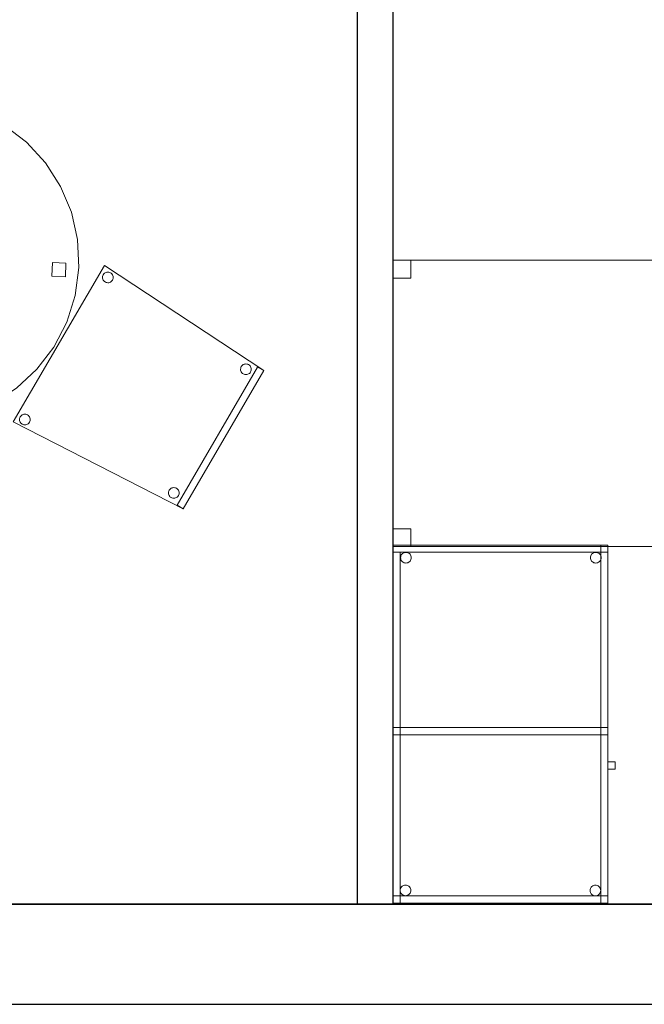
# Model space of a CAD drawing. Header units: metres. Extents: x 397.7 to 427.5, y 12.7 to 28.4.
# Tile 53 of 139: x 407.5 to 409.3, y 12.8 to 15.6. Entities that reach past the tile are written whole.
import ezdxf

# ---------------------------------------------------------------- set-up
doc = ezdxf.new("R2010")
doc.units = ezdxf.units.M
doc.layers.add('01_SUELOS', color=7, linetype='Continuous', lineweight=25, true_color=0x007f00)
for name, color, linetype, lineweight in [('02_MOBILIARIO', 7, 'Continuous', 18), ('A-DETL-____-MBND', 7, 'Continuous', 18), ('A-WALL-____-MCUT', 7, 'Continuous', 25), ('A-WALL-____-OTLN', 7, 'Continuous', 25)]:
    doc.layers.add(name, color=color, linetype=linetype, lineweight=lineweight)

# ---------------------------------------------------------------- blocks, each defined once
blk = doc.blocks.new('Family - Taula 100X60_P2-152700-05_CLI_AIGUA_P2')
at = {"layer": 'A-DETL-____-MBND', "color": 253, "true_color": 0xaaaaaa}
for p, q in [((0, 1), (0.58, 1)), ((0, 0), (0, 1)), ((0.58, 1), (0, 1)), ((0, 1), (0, 0)), ((0.6, 1), (0, 1)), ((0, 1), (0.6, 1)), ((0, 1), (0, 0)), ((0, 0), (0, 1)), ((0, 0.98), (0, 1)), ((0, 1), (0, 0.98)), ((0, 1), (0.6, 1)), ((0.6, 1), (0, 1)), ((0.6, 1), (0, 1)), ((0, 1), (0.6, 1)), ((0, 1), (0, 0)), ((0, 0), (0, 1)), ((0.58, 1), (0.58, 0)), ((0.58, 0), (0.58, 1)), ((0.6, 0), (0.6, 1)), ((0.6, 1), (0.6, 0)), ((0.6, 1), (0.6, 0.98)), ((0.6, 1), (0.6, 0.98)), ((0.6, 0), (0.6, 1)), ((0.6, 1), (0.6, 0)), ((0, 0.98), (0.02, 0.98)), ((0.02, 0.98), (0, 0.98)), ((0, 0), (0, 0.98)), ((0, 0.98), (0, 0)), ((0.6, 0.98), (0, 0.98)), ((0, 0.98), (0.6, 0.98)), ((0.02, 0.98), (0.02, 0)), ((0.02, 0), (0.02, 0.98)), ((0.0212, 0.965), (0.0215, 0.9676)), ((0.0215, 0.9676), (0.0212, 0.965)), ((0.0215, 0.9624), (0.0212, 0.965)), ((0.0212, 0.965), (0.0215, 0.9624)), ((0.0215, 0.9676), (0.0221, 0.9701)), ((0.0221, 0.9701), (0.0215, 0.9676)), ((0.0221, 0.9701), (0.0232, 0.9725)), ((0.0232, 0.9725), (0.0221, 0.9701)), ((0.0232, 0.9725), (0.0247, 0.9746)), ((0.0247, 0.9746), (0.0232, 0.9725)), ((0.0247, 0.9746), (0.0266, 0.9764)), ((0.0266, 0.9764), (0.0247, 0.9746)), ((0.0266, 0.9764), (0.0287, 0.9779)), ((0.0287, 0.9779), (0.0266, 0.9764)), ((0.0287, 0.9779), (0.0311, 0.979)), ((0.0311, 0.979), (0.0287, 0.9779)), ((0.0311, 0.979), (0.0336, 0.9797)), ((0.0336, 0.9797), (0.0311, 0.979)), ((0.0336, 0.9797), (0.0362, 0.9799)), ((0.0362, 0.9799), (0.0336, 0.9797)), ((0.0362, 0.9799), (0.0388, 0.9797)), ((0.0388, 0.9797), (0.0362, 0.9799)), ((0.0388, 0.9797), (0.0413, 0.979)), ((0.0413, 0.979), (0.0388, 0.9797)), ((0.0413, 0.979), (0.0436, 0.9779)), ((0.0436, 0.9779), (0.0413, 0.979)), ((0.0436, 0.9779), (0.0458, 0.9764)), ((0.0458, 0.9764), (0.0436, 0.9779)), ((0.0458, 0.9764), (0.0476, 0.9746)), ((0.0476, 0.9746), (0.0458, 0.9764)), ((0.0476, 0.9746), (0.0491, 0.9725)), ((0.0491, 0.9725), (0.0476, 0.9746)), ((0.0491, 0.9725), (0.0502, 0.9701)), ((0.0502, 0.9701), (0.0491, 0.9725)), ((0.0502, 0.9701), (0.0509, 0.9676)), ((0.0509, 0.9676), (0.0502, 0.9701)), ((0.0509, 0.9676), (0.0511, 0.965)), ((0.0511, 0.965), (0.0509, 0.9676)), ((0.0511, 0.965), (0.0509, 0.9624)), ((0.0509, 0.9624), (0.0511, 0.965)), ((0.5512, 0.965), (0.5515, 0.9676)), ((0.5515, 0.9676), (0.5512, 0.965)), ((0.5515, 0.9624), (0.5512, 0.965)), ((0.5512, 0.965), (0.5515, 0.9624)), ((0.5515, 0.9676), (0.5521, 0.9701)), ((0.5521, 0.9701), (0.5515, 0.9676)), ((0.5521, 0.9701), (0.5532, 0.9725)), ((0.5532, 0.9725), (0.5521, 0.9701)), ((0.5532, 0.9725), (0.5547, 0.9746)), ((0.5547, 0.9746), (0.5532, 0.9725)), ((0.5547, 0.9746), (0.5566, 0.9764)), ((0.5566, 0.9764), (0.5547, 0.9746)), ((0.5566, 0.9764), (0.5587, 0.9779)), ((0.5587, 0.9779), (0.5566, 0.9764)), ((0.5587, 0.9779), (0.5611, 0.979)), ((0.5611, 0.979), (0.5587, 0.9779)), ((0.5611, 0.979), (0.5636, 0.9797)), ((0.5636, 0.9797), (0.5611, 0.979)), ((0.5636, 0.9797), (0.5662, 0.9799)), ((0.5662, 0.9799), (0.5636, 0.9797)), ((0.5662, 0.9799), (0.5688, 0.9797)), ((0.5688, 0.9797), (0.5662, 0.9799)), ((0.5688, 0.9797), (0.5713, 0.979)), ((0.5713, 0.979), (0.5688, 0.9797)), ((0.5713, 0.979), (0.5736, 0.9779)), ((0.5736, 0.9779), (0.5713, 0.979)), ((0.5736, 0.9779), (0.5758, 0.9764)), ((0.5758, 0.9764), (0.5736, 0.9779)), ((0.5758, 0.9764), (0.5776, 0.9746)), ((0.5776, 0.9746), (0.5758, 0.9764)), ((0.5776, 0.9746), (0.5791, 0.9725)), ((0.5791, 0.9725), (0.5776, 0.9746)), ((0.5791, 0.9725), (0.5802, 0.9701)), ((0.5802, 0.9701), (0.5791, 0.9725)), ((0.5802, 0.9701), (0.5809, 0.9676)), ((0.5809, 0.9676), (0.5802, 0.9701)), ((0.5809, 0.9676), (0.5811, 0.965)), ((0.5811, 0.965), (0.5809, 0.9676)), ((0.5811, 0.965), (0.5809, 0.9624)), ((0.5809, 0.9624), (0.5811, 0.965)), ((0.0221, 0.9599), (0.0215, 0.9624)), ((0.0215, 0.9624), (0.0221, 0.9599)), ((0.0232, 0.9575), (0.0221, 0.9599)), ((0.0221, 0.9599), (0.0232, 0.9575)), ((0.0247, 0.9554), (0.0232, 0.9575)), ((0.0232, 0.9575), (0.0247, 0.9554)), ((0.0266, 0.9536), (0.0247, 0.9554)), ((0.0247, 0.9554), (0.0266, 0.9536)), ((0.0287, 0.9521), (0.0266, 0.9536)), ((0.0266, 0.9536), (0.0287, 0.9521)), ((0.0311, 0.951), (0.0287, 0.9521)), ((0.0287, 0.9521), (0.0311, 0.951)), ((0.0336, 0.9503), (0.0311, 0.951)), ((0.0311, 0.951), (0.0336, 0.9503)), ((0.0362, 0.9501), (0.0336, 0.9503)), ((0.0336, 0.9503), (0.0362, 0.9501)), ((0.0388, 0.9503), (0.0362, 0.9501)), ((0.0362, 0.9501), (0.0388, 0.9503)), ((0.0413, 0.951), (0.0388, 0.9503)), ((0.0388, 0.9503), (0.0413, 0.951)), ((0.0436, 0.9521), (0.0413, 0.951)), ((0.0413, 0.951), (0.0436, 0.9521)), ((0.0458, 0.9536), (0.0436, 0.9521)), ((0.0436, 0.9521), (0.0458, 0.9536)), ((0.0476, 0.9554), (0.0458, 0.9536)), ((0.0458, 0.9536), (0.0476, 0.9554)), ((0.0491, 0.9575), (0.0476, 0.9554)), ((0.0476, 0.9554), (0.0491, 0.9575)), ((0.0502, 0.9599), (0.0491, 0.9575)), ((0.0491, 0.9575), (0.0502, 0.9599)), ((0.0509, 0.9624), (0.0502, 0.9599)), ((0.0502, 0.9599), (0.0509, 0.9624)), ((0.5521, 0.9599), (0.5515, 0.9624)), ((0.5515, 0.9624), (0.5521, 0.9599)), ((0.5532, 0.9575), (0.5521, 0.9599)), ((0.5521, 0.9599), (0.5532, 0.9575)), ((0.5547, 0.9554), (0.5532, 0.9575)), ((0.5532, 0.9575), (0.5547, 0.9554)), ((0.5566, 0.9536), (0.5547, 0.9554)), ((0.5547, 0.9554), (0.5566, 0.9536)), ((0.5587, 0.9521), (0.5566, 0.9536)), ((0.5566, 0.9536), (0.5587, 0.9521)), ((0.5611, 0.951), (0.5587, 0.9521)), ((0.5587, 0.9521), (0.5611, 0.951)), ((0.5636, 0.9503), (0.5611, 0.951)), ((0.5611, 0.951), (0.5636, 0.9503)), ((0.5662, 0.9501), (0.5636, 0.9503)), ((0.5636, 0.9503), (0.5662, 0.9501)), ((0.5688, 0.9503), (0.5662, 0.9501)), ((0.5662, 0.9501), (0.5688, 0.9503)), ((0.5713, 0.951), (0.5688, 0.9503)), ((0.5688, 0.9503), (0.5713, 0.951)), ((0.5736, 0.9521), (0.5713, 0.951)), ((0.5713, 0.951), (0.5736, 0.9521)), ((0.5758, 0.9536), (0.5736, 0.9521)), ((0.5736, 0.9521), (0.5758, 0.9536)), ((0.5776, 0.9554), (0.5758, 0.9536)), ((0.5758, 0.9536), (0.5776, 0.9554)), ((0.5791, 0.9575), (0.5776, 0.9554)), ((0.5776, 0.9554), (0.5791, 0.9575)), ((0.5802, 0.9599), (0.5791, 0.9575)), ((0.5791, 0.9575), (0.5802, 0.9599)), ((0.5809, 0.9624), (0.5802, 0.9599)), ((0.5802, 0.9599), (0.5809, 0.9624)), ((0, 0.47), (0, 0.49)), ((0, 0.49), (0, 0.47)), ((0, 0.49), (0.6, 0.49)), ((0.6, 0.49), (0, 0.49)), ((0, 0.47), (0, 0.49)), ((0, 0.49), (0, 0.47)), ((0, 0.49), (0.58, 0.49)), ((0.58, 0.49), (0, 0.49)), ((0.6, 0.47), (0, 0.47)), ((0, 0.47), (0.6, 0.47)), ((0.58, 0.47), (0, 0.47)), ((0, 0.47), (0.58, 0.47)), ((0.58, 0.49), (0.58, 0.47)), ((0.58, 0.49), (0.58, 0.47)), ((0.58, 0.49), (0.6, 0.49)), ((0.6, 0.49), (0.58, 0.49)), ((0.58, 0), (0.58, 0.49)), ((0.58, 0.49), (0.58, 0)), ((0.6, 0.49), (0.6, 0.47)), ((0.6, 0.49), (0.6, 0.47)), ((0.6, 0.49), (0.6, 0)), ((0.6, 0), (0.6, 0.49)), ((0.6, 0.3744), (0.6, 0.3944)), ((0.6, 0.3944), (0.62, 0.3944)), ((0.62, 0.3944), (0.6, 0.3944)), ((0.6, 0.3944), (0.6, 0.3744)), ((0.62, 0.3944), (0.62, 0.3744)), ((0.62, 0.3744), (0.62, 0.3944)), ((0.62, 0.3744), (0.6, 0.3744)), ((0.6, 0.3744), (0.62, 0.3744)), ((0.02, 0.0353), (0.0203, 0.0379)), ((0.0203, 0.0379), (0.02, 0.0353)), ((0.0203, 0.0327), (0.02, 0.0353)), ((0.02, 0.0353), (0.0203, 0.0327)), ((0.0203, 0.0379), (0.0209, 0.0404)), ((0.0209, 0.0404), (0.0203, 0.0379)), ((0.0209, 0.0302), (0.0203, 0.0327)), ((0.0203, 0.0327), (0.0209, 0.0302)), ((0.0209, 0.0404), (0.022, 0.0428)), ((0.022, 0.0428), (0.0209, 0.0404)), ((0.022, 0.0278), (0.0209, 0.0302)), ((0.0209, 0.0302), (0.022, 0.0278)), ((0.022, 0.0428), (0.0235, 0.0449)), ((0.0235, 0.0449), (0.022, 0.0428)), ((0.0235, 0.0257), (0.022, 0.0278)), ((0.022, 0.0278), (0.0235, 0.0257)), ((0.0235, 0.0449), (0.0254, 0.0467)), ((0.0254, 0.0467), (0.0235, 0.0449)), ((0.0254, 0.0467), (0.0275, 0.0482)), ((0.0275, 0.0482), (0.0254, 0.0467)), ((0.0275, 0.0482), (0.0299, 0.0493)), ((0.0299, 0.0493), (0.0275, 0.0482)), ((0.0299, 0.0493), (0.0324, 0.05)), ((0.0324, 0.05), (0.0299, 0.0493)), ((0.0324, 0.05), (0.035, 0.0502)), ((0.035, 0.0502), (0.0324, 0.05)), ((0.035, 0.0502), (0.0376, 0.05)), ((0.0376, 0.05), (0.035, 0.0502)), ((0.0376, 0.05), (0.0401, 0.0493)), ((0.0401, 0.0493), (0.0376, 0.05)), ((0.0401, 0.0493), (0.0424, 0.0482)), ((0.0424, 0.0482), (0.0401, 0.0493)), ((0.0424, 0.0482), (0.0446, 0.0467)), ((0.0446, 0.0467), (0.0424, 0.0482)), ((0.0446, 0.0467), (0.0464, 0.0449)), ((0.0464, 0.0449), (0.0446, 0.0467)), ((0.0464, 0.0449), (0.0479, 0.0428)), ((0.0479, 0.0428), (0.0464, 0.0449)), ((0.0479, 0.0278), (0.0464, 0.0257)), ((0.0464, 0.0257), (0.0479, 0.0278)), ((0.0479, 0.0428), (0.049, 0.0404)), ((0.049, 0.0404), (0.0479, 0.0428)), ((0.049, 0.0302), (0.0479, 0.0278)), ((0.0479, 0.0278), (0.049, 0.0302)), ((0.049, 0.0404), (0.0497, 0.0379)), ((0.0497, 0.0379), (0.049, 0.0404)), ((0.0497, 0.0327), (0.049, 0.0302)), ((0.049, 0.0302), (0.0497, 0.0327)), ((0.0497, 0.0379), (0.0499, 0.0353)), ((0.0499, 0.0353), (0.0497, 0.0379)), ((0.0499, 0.0353), (0.0497, 0.0327)), ((0.0497, 0.0327), (0.0499, 0.0353)), ((0.5501, 0.035), (0.5503, 0.0375)), ((0.5503, 0.0375), (0.5501, 0.035)), ((0.5503, 0.0324), (0.5501, 0.035)), ((0.5501, 0.035), (0.5503, 0.0324)), ((0.5503, 0.0375), (0.551, 0.0401)), ((0.551, 0.0401), (0.5503, 0.0375)), ((0.551, 0.0298), (0.5503, 0.0324)), ((0.5503, 0.0324), (0.551, 0.0298)), ((0.551, 0.0401), (0.5521, 0.0424)), ((0.5521, 0.0424), (0.551, 0.0401)), ((0.5521, 0.0275), (0.551, 0.0298)), ((0.551, 0.0298), (0.5521, 0.0275)), ((0.5521, 0.0424), (0.5536, 0.0446)), ((0.5536, 0.0446), (0.5521, 0.0424)), ((0.5536, 0.0446), (0.5554, 0.0464)), ((0.5554, 0.0464), (0.5536, 0.0446)), ((0.5554, 0.0464), (0.5575, 0.0479)), ((0.5575, 0.0479), (0.5554, 0.0464)), ((0.5575, 0.0479), (0.5599, 0.049)), ((0.5599, 0.049), (0.5575, 0.0479)), ((0.5599, 0.049), (0.5624, 0.0497)), ((0.5624, 0.0497), (0.5599, 0.049)), ((0.5624, 0.0497), (0.565, 0.0499)), ((0.565, 0.0499), (0.5624, 0.0497)), ((0.565, 0.0499), (0.5676, 0.0497)), ((0.5676, 0.0497), (0.565, 0.0499)), ((0.5676, 0.0497), (0.5701, 0.049)), ((0.5701, 0.049), (0.5676, 0.0497)), ((0.5701, 0.049), (0.5725, 0.0479)), ((0.5725, 0.0479), (0.5701, 0.049)), ((0.5725, 0.0479), (0.5746, 0.0464)), ((0.5746, 0.0464), (0.5725, 0.0479)), ((0.5746, 0.0464), (0.5764, 0.0446)), ((0.5764, 0.0446), (0.5746, 0.0464)), ((0.5764, 0.0446), (0.5779, 0.0424)), ((0.5779, 0.0424), (0.5764, 0.0446)), ((0.5779, 0.0424), (0.579, 0.0401)), ((0.579, 0.0401), (0.5779, 0.0424)), ((0.579, 0.0298), (0.5779, 0.0275)), ((0.5779, 0.0275), (0.579, 0.0298)), ((0.579, 0.0401), (0.5797, 0.0375)), ((0.5797, 0.0375), (0.579, 0.0401)), ((0.5797, 0.0324), (0.579, 0.0298)), ((0.579, 0.0298), (0.5797, 0.0324)), ((0.5797, 0.0375), (0.5799, 0.035)), ((0.5799, 0.035), (0.5797, 0.0375)), ((0.5799, 0.035), (0.5797, 0.0324)), ((0.5797, 0.0324), (0.5799, 0.035)), ((0, 0), (0, 0.02)), ((0, 0.02), (0, 0)), ((0, 0.02), (0.6, 0.02)), ((0.6, 0.02), (0, 0.02)), ((0, 0), (0.6, 0)), ((0.6, 0), (0, 0)), ((0.6, 0), (0, 0)), ((0, 0), (0.6, 0)), ((0.02, 0), (0, 0)), ((0, 0), (0.6, 0)), ((0.6, 0), (0, 0)), ((0.0254, 0.0238), (0.0235, 0.0257)), ((0.0235, 0.0257), (0.0254, 0.0238)), ((0.0275, 0.0224), (0.0254, 0.0238)), ((0.0254, 0.0238), (0.0275, 0.0224)), ((0.0299, 0.0213), (0.0275, 0.0224)), ((0.0275, 0.0224), (0.0299, 0.0213)), ((0.0324, 0.0206), (0.0299, 0.0213)), ((0.0299, 0.0213), (0.0324, 0.0206)), ((0.035, 0.0204), (0.0324, 0.0206)), ((0.0324, 0.0206), (0.035, 0.0204)), ((0.0376, 0.0206), (0.035, 0.0204)), ((0.035, 0.0204), (0.0376, 0.0206)), ((0.0401, 0.0213), (0.0376, 0.0206)), ((0.0376, 0.0206), (0.0401, 0.0213)), ((0.0424, 0.0224), (0.0401, 0.0213)), ((0.0401, 0.0213), (0.0424, 0.0224)), ((0.0446, 0.0238), (0.0424, 0.0224)), ((0.0424, 0.0224), (0.0446, 0.0238)), ((0.0464, 0.0257), (0.0446, 0.0238)), ((0.0446, 0.0238), (0.0464, 0.0257)), ((0.5536, 0.0254), (0.5521, 0.0275)), ((0.5521, 0.0275), (0.5536, 0.0254)), ((0.5554, 0.0235), (0.5536, 0.0254)), ((0.5536, 0.0254), (0.5554, 0.0235)), ((0.5575, 0.022), (0.5554, 0.0235)), ((0.5554, 0.0235), (0.5575, 0.022)), ((0.5599, 0.0209), (0.5575, 0.022)), ((0.5575, 0.022), (0.5599, 0.0209)), ((0.5624, 0.0202), (0.5599, 0.0209)), ((0.5599, 0.0209), (0.5624, 0.0202)), ((0.565, 0.02), (0.5624, 0.0202)), ((0.5624, 0.0202), (0.565, 0.02)), ((0.5676, 0.0202), (0.565, 0.02)), ((0.565, 0.02), (0.5676, 0.0202)), ((0.5701, 0.0209), (0.5676, 0.0202)), ((0.5676, 0.0202), (0.5701, 0.0209)), ((0.5725, 0.022), (0.5701, 0.0209)), ((0.5701, 0.0209), (0.5725, 0.022)), ((0.5746, 0.0235), (0.5725, 0.022)), ((0.5725, 0.022), (0.5746, 0.0235)), ((0.5764, 0.0254), (0.5746, 0.0235)), ((0.5746, 0.0235), (0.5764, 0.0254)), ((0.5779, 0.0275), (0.5764, 0.0254)), ((0.5764, 0.0254), (0.5779, 0.0275)), ((0.6, 0), (0.58, 0)), ((0.6, 0), (0.58, 0)), ((0.6, 0.02), (0.6, 0)), ((0.6, 0.02), (0.6, 0)), ((0.58, 0), (0, 0)), ((0, 0), (0.58, 0)), ((0.02, 0), (0, 0))]:
    blk.add_line(p, q, dxfattribs=at)
blk = doc.blocks.new('Family - Mur P2-152758-05_CLI_AIGUA_P2')
at = {"layer": 'A-WALL-____-MCUT', "color": 253, "true_color": 0xaaaaaa}
for p, q in [((25.4738, 0.28), (0.0555, 0.28)), ((0, 0), (25.4158, 0))]:
    blk.add_line(p, q, dxfattribs=at)
at = {"layer": 'A-WALL-____-OTLN', "color": 253, "true_color": 0xaaaaaa}
for p, q in [((25.4738, 0.28), (0.0555, 0.28)), ((0, 0), (25.4158, 0))]:
    blk.add_line(p, q, dxfattribs=at)
at = {"layer": 'A-WALL-____-OTLN', "color": 253, "lineweight": 18, "true_color": 0xaaaaaa}
blk.add_line((0, 0), (25.4158, 0), dxfattribs=at)
blk = doc.blocks.new('Family - Evans P2-152760-05_CLI_AIGUA_P2')
at = {"layer": 'A-WALL-____-MCUT', "color": 253, "true_color": 0xaaaaaa}
for p, q in [((2.698, 0.1), (0, 0.1)), ((0, 0.1), (0, 0)), ((2.698, 0), (2.698, 0.1)), ((0, 0), (2.698, 0))]:
    blk.add_line(p, q, dxfattribs=at)
at = {"layer": 'A-WALL-____-OTLN', "color": 253, "true_color": 0xaaaaaa}
for p, q in [((2.698, 0.1), (0, 0.1)), ((0, 0.1), (0, 0)), ((2.698, 0), (2.698, 0.1)), ((0, 0), (2.698, 0))]:
    blk.add_line(p, q, dxfattribs=at)
at = {"layer": 'A-WALL-____-OTLN', "color": 253, "lineweight": 18, "true_color": 0xaaaaaa}
blk.add_line((0, 0), (2.698, 0), dxfattribs=at)
blk = doc.blocks.new('Family - LONDR55-XX_ZZ-ARQ-CAA-M3D-Londres55-152793-05_CLI_AIGUA_P2')
at = {"layer": '01_SUELOS', "color": 9, "true_color": 0xaad4aa}
for p, q in [((0, 0), (25.4191, 0)), ((25.4191, 0), (0, 0))]:
    blk.add_line(p, q, dxfattribs=at)
blk = doc.blocks.new('Family - Cadira confident_P2-152978-05_CLI_AIGUA_P2')
at = {"layer": 'A-DETL-____-MBND', "color": 253, "true_color": 0xaaaaaa}
for p, q in [((0, 0.2424), (0.2552, 0.6799)), ((0.2552, 0.6799), (0, 0.2424)), ((0.2552, 0.6799), (0.7001, 0.3857)), ((0.7001, 0.3857), (0.2552, 0.6799)), ((0.2572, 0.6593), (0.2596, 0.6604)), ((0.2596, 0.6604), (0.2572, 0.6593)), ((0.2596, 0.6604), (0.2621, 0.6611)), ((0.2621, 0.6611), (0.2596, 0.6604)), ((0.2621, 0.6611), (0.2647, 0.6613)), ((0.2647, 0.6613), (0.2621, 0.6611)), ((0.2647, 0.6613), (0.2673, 0.6611)), ((0.2673, 0.6611), (0.2647, 0.6613)), ((0.2673, 0.6611), (0.2698, 0.6604)), ((0.2698, 0.6604), (0.2673, 0.6611)), ((0.2698, 0.6604), (0.2722, 0.6593)), ((0.2722, 0.6593), (0.2698, 0.6604)), ((0.2497, 0.6464), (0.2499, 0.649)), ((0.2499, 0.649), (0.2497, 0.6464)), ((0.2499, 0.6438), (0.2497, 0.6464)), ((0.2497, 0.6464), (0.2499, 0.6438)), ((0.2499, 0.649), (0.2506, 0.6515)), ((0.2506, 0.6515), (0.2499, 0.649)), ((0.2506, 0.6413), (0.2499, 0.6438)), ((0.2499, 0.6438), (0.2506, 0.6413)), ((0.2506, 0.6515), (0.2517, 0.6539)), ((0.2517, 0.6539), (0.2506, 0.6515)), ((0.2517, 0.639), (0.2506, 0.6413)), ((0.2506, 0.6413), (0.2517, 0.639)), ((0.2517, 0.6539), (0.2532, 0.656)), ((0.2532, 0.656), (0.2517, 0.6539)), ((0.2532, 0.6368), (0.2517, 0.639)), ((0.2517, 0.639), (0.2532, 0.6368)), ((0.2532, 0.656), (0.2551, 0.6579)), ((0.2551, 0.6579), (0.2532, 0.656)), ((0.255, 0.635), (0.2532, 0.6368)), ((0.2532, 0.6368), (0.255, 0.635)), ((0.2571, 0.6335), (0.255, 0.635)), ((0.255, 0.635), (0.2571, 0.6335)), ((0.2551, 0.6579), (0.2572, 0.6593)), ((0.2572, 0.6593), (0.2551, 0.6579)), ((0.2595, 0.6324), (0.2571, 0.6335)), ((0.2571, 0.6335), (0.2595, 0.6324)), ((0.272, 0.6334), (0.2697, 0.6323)), ((0.2697, 0.6323), (0.272, 0.6334)), ((0.2742, 0.6349), (0.272, 0.6334)), ((0.272, 0.6334), (0.2742, 0.6349)), ((0.2722, 0.6593), (0.2743, 0.6578)), ((0.2743, 0.6578), (0.2722, 0.6593)), ((0.276, 0.6367), (0.2742, 0.6349)), ((0.2742, 0.6349), (0.276, 0.6367)), ((0.2743, 0.6578), (0.2761, 0.6559)), ((0.2761, 0.6559), (0.2743, 0.6578)), ((0.2775, 0.6388), (0.276, 0.6367)), ((0.276, 0.6367), (0.2775, 0.6388)), ((0.2761, 0.6559), (0.2776, 0.6538)), ((0.2776, 0.6538), (0.2761, 0.6559)), ((0.2787, 0.6412), (0.2775, 0.6388)), ((0.2775, 0.6388), (0.2787, 0.6412)), ((0.2776, 0.6538), (0.2787, 0.6514)), ((0.2787, 0.6514), (0.2776, 0.6538)), ((0.2787, 0.6514), (0.2794, 0.6489)), ((0.2794, 0.6489), (0.2787, 0.6514)), ((0.2793, 0.6437), (0.2787, 0.6412)), ((0.2787, 0.6412), (0.2793, 0.6437)), ((0.2796, 0.6463), (0.2793, 0.6437)), ((0.2793, 0.6437), (0.2796, 0.6463)), ((0.2794, 0.6489), (0.2796, 0.6463)), ((0.2796, 0.6463), (0.2794, 0.6489)), ((0.262, 0.6317), (0.2595, 0.6324)), ((0.2595, 0.6324), (0.262, 0.6317)), ((0.2646, 0.6314), (0.262, 0.6317)), ((0.262, 0.6317), (0.2646, 0.6314)), ((0.2672, 0.6316), (0.2646, 0.6314)), ((0.2646, 0.6314), (0.2672, 0.6316)), ((0.2697, 0.6323), (0.2672, 0.6316)), ((0.2672, 0.6316), (0.2697, 0.6323)), ((0.4579, 0.0101), (0.6829, 0.3958)), ((0.6829, 0.3958), (0.4579, 0.0101)), ((0.7001, 0.3857), (0.4752, 0)), ((0.4752, 0), (0.7001, 0.3857)), ((0.7001, 0.3857), (0.4752, 0)), ((0.4752, 0), (0.7001, 0.3857)), ((0.6352, 0.3896), (0.6355, 0.3922)), ((0.6355, 0.3922), (0.6352, 0.3896)), ((0.6354, 0.387), (0.6352, 0.3896)), ((0.6352, 0.3896), (0.6354, 0.387)), ((0.6361, 0.3845), (0.6354, 0.387)), ((0.6354, 0.387), (0.6361, 0.3845)), ((0.6355, 0.3922), (0.6361, 0.3947)), ((0.6361, 0.3947), (0.6355, 0.3922)), ((0.6361, 0.3947), (0.6373, 0.3971)), ((0.6373, 0.3971), (0.6361, 0.3947)), ((0.6373, 0.3971), (0.6388, 0.3992)), ((0.6388, 0.3992), (0.6373, 0.3971)), ((0.6388, 0.3992), (0.6406, 0.401)), ((0.6406, 0.401), (0.6388, 0.3992)), ((0.6406, 0.401), (0.6427, 0.4025)), ((0.6427, 0.4025), (0.6406, 0.401)), ((0.6427, 0.4025), (0.6451, 0.4036)), ((0.6451, 0.4036), (0.6427, 0.4025)), ((0.6451, 0.4036), (0.6476, 0.4043)), ((0.6476, 0.4043), (0.6451, 0.4036)), ((0.6476, 0.4043), (0.6502, 0.4045)), ((0.6502, 0.4045), (0.6476, 0.4043)), ((0.6502, 0.4045), (0.6528, 0.4043)), ((0.6528, 0.4043), (0.6502, 0.4045)), ((0.6528, 0.4043), (0.6553, 0.4036)), ((0.6553, 0.4036), (0.6528, 0.4043)), ((0.6553, 0.4036), (0.6577, 0.4025)), ((0.6577, 0.4025), (0.6553, 0.4036)), ((0.6577, 0.4025), (0.6598, 0.401)), ((0.6598, 0.401), (0.6577, 0.4025)), ((0.6598, 0.401), (0.6616, 0.3991)), ((0.6616, 0.3991), (0.6598, 0.401)), ((0.6616, 0.3991), (0.6631, 0.397)), ((0.6631, 0.397), (0.6616, 0.3991)), ((0.6631, 0.397), (0.6642, 0.3946)), ((0.6642, 0.3946), (0.6631, 0.397)), ((0.6642, 0.3946), (0.6649, 0.3921)), ((0.6649, 0.3921), (0.6642, 0.3946)), ((0.6649, 0.3869), (0.6642, 0.3844)), ((0.6642, 0.3844), (0.6649, 0.3869)), ((0.6649, 0.3921), (0.6651, 0.3895)), ((0.6651, 0.3895), (0.6649, 0.3921)), ((0.6651, 0.3895), (0.6649, 0.3869)), ((0.6649, 0.3869), (0.6651, 0.3895)), ((0.6829, 0.3958), (0.7001, 0.3857)), ((0.7001, 0.3857), (0.6829, 0.3958)), ((0.6372, 0.3821), (0.6361, 0.3845)), ((0.6361, 0.3845), (0.6372, 0.3821)), ((0.6387, 0.38), (0.6372, 0.3821)), ((0.6372, 0.3821), (0.6387, 0.38)), ((0.6405, 0.3782), (0.6387, 0.38)), ((0.6387, 0.38), (0.6405, 0.3782)), ((0.6426, 0.3766), (0.6405, 0.3782)), ((0.6405, 0.3782), (0.6426, 0.3766)), ((0.645, 0.3755), (0.6426, 0.3766)), ((0.6426, 0.3766), (0.645, 0.3755)), ((0.6475, 0.3749), (0.645, 0.3755)), ((0.645, 0.3755), (0.6475, 0.3749)), ((0.6501, 0.3746), (0.6475, 0.3749)), ((0.6475, 0.3749), (0.6501, 0.3746)), ((0.6527, 0.3748), (0.6501, 0.3746)), ((0.6501, 0.3746), (0.6527, 0.3748)), ((0.6552, 0.3755), (0.6527, 0.3748)), ((0.6527, 0.3748), (0.6552, 0.3755)), ((0.6576, 0.3766), (0.6552, 0.3755)), ((0.6552, 0.3755), (0.6576, 0.3766)), ((0.6597, 0.3781), (0.6576, 0.3766)), ((0.6576, 0.3766), (0.6597, 0.3781)), ((0.6616, 0.3799), (0.6597, 0.3781)), ((0.6597, 0.3781), (0.6616, 0.3799)), ((0.6631, 0.382), (0.6616, 0.3799)), ((0.6616, 0.3799), (0.6631, 0.382)), ((0.6642, 0.3844), (0.6631, 0.382)), ((0.6631, 0.382), (0.6642, 0.3844)), ((0.018, 0.2491), (0.0182, 0.2517)), ((0.0182, 0.2517), (0.018, 0.2491)), ((0.0182, 0.2465), (0.018, 0.2491)), ((0.018, 0.2491), (0.0182, 0.2465)), ((0.0182, 0.2517), (0.0189, 0.2542)), ((0.0189, 0.2542), (0.0182, 0.2517)), ((0.0189, 0.2542), (0.02, 0.2565)), ((0.02, 0.2565), (0.0189, 0.2542)), ((0.02, 0.2565), (0.0215, 0.2587)), ((0.0215, 0.2587), (0.02, 0.2565)), ((0.0215, 0.2587), (0.0234, 0.2605)), ((0.0234, 0.2605), (0.0215, 0.2587)), ((0.0234, 0.2605), (0.0255, 0.262)), ((0.0255, 0.262), (0.0234, 0.2605)), ((0.0255, 0.262), (0.0279, 0.2631)), ((0.0279, 0.2631), (0.0255, 0.262)), ((0.0279, 0.2631), (0.0304, 0.2637)), ((0.0304, 0.2637), (0.0279, 0.2631)), ((0.0304, 0.2637), (0.033, 0.2639)), ((0.033, 0.2639), (0.0304, 0.2637)), ((0.033, 0.2639), (0.0356, 0.2637)), ((0.0356, 0.2637), (0.033, 0.2639)), ((0.0356, 0.2637), (0.0381, 0.263)), ((0.0381, 0.263), (0.0356, 0.2637)), ((0.0381, 0.263), (0.0404, 0.2619)), ((0.0404, 0.2619), (0.0381, 0.263)), ((0.0404, 0.2619), (0.0426, 0.2604)), ((0.0426, 0.2604), (0.0404, 0.2619)), ((0.0426, 0.2604), (0.0444, 0.2586)), ((0.0444, 0.2586), (0.0426, 0.2604)), ((0.0444, 0.2586), (0.0459, 0.2564)), ((0.0459, 0.2564), (0.0444, 0.2586)), ((0.0459, 0.2564), (0.047, 0.254)), ((0.047, 0.254), (0.0459, 0.2564)), ((0.047, 0.254), (0.0476, 0.2515)), ((0.0476, 0.2515), (0.047, 0.254)), ((0.0476, 0.2515), (0.0478, 0.2489)), ((0.0478, 0.2489), (0.0476, 0.2515)), ((0.0478, 0.2489), (0.0476, 0.2463)), ((0.0476, 0.2463), (0.0478, 0.2489)), ((0.4752, 0), (0, 0.2424)), ((0, 0.2424), (0.4752, 0)), ((0.0188, 0.244), (0.0182, 0.2465)), ((0.0182, 0.2465), (0.0188, 0.244)), ((0.0199, 0.2416), (0.0188, 0.244)), ((0.0188, 0.244), (0.0199, 0.2416)), ((0.0214, 0.2394), (0.0199, 0.2416)), ((0.0199, 0.2416), (0.0214, 0.2394)), ((0.0233, 0.2376), (0.0214, 0.2394)), ((0.0214, 0.2394), (0.0233, 0.2376)), ((0.0254, 0.2361), (0.0233, 0.2376)), ((0.0233, 0.2376), (0.0254, 0.2361)), ((0.0277, 0.235), (0.0254, 0.2361)), ((0.0254, 0.2361), (0.0277, 0.235)), ((0.0303, 0.2343), (0.0277, 0.235)), ((0.0277, 0.235), (0.0303, 0.2343)), ((0.0328, 0.2341), (0.0303, 0.2343)), ((0.0303, 0.2343), (0.0328, 0.2341)), ((0.0354, 0.2343), (0.0328, 0.2341)), ((0.0328, 0.2341), (0.0354, 0.2343)), ((0.038, 0.2349), (0.0354, 0.2343)), ((0.0354, 0.2343), (0.038, 0.2349)), ((0.0403, 0.236), (0.038, 0.2349)), ((0.038, 0.2349), (0.0403, 0.236)), ((0.0425, 0.2375), (0.0403, 0.236)), ((0.0403, 0.236), (0.0425, 0.2375)), ((0.0443, 0.2393), (0.0425, 0.2375)), ((0.0425, 0.2375), (0.0443, 0.2393)), ((0.0458, 0.2415), (0.0443, 0.2393)), ((0.0443, 0.2393), (0.0458, 0.2415)), ((0.0469, 0.2438), (0.0458, 0.2415)), ((0.0458, 0.2415), (0.0469, 0.2438)), ((0.0476, 0.2463), (0.0469, 0.2438)), ((0.0469, 0.2438), (0.0476, 0.2463)), ((0.4373, 0.0537), (0.4391, 0.0555)), ((0.4391, 0.0555), (0.4373, 0.0537)), ((0.4391, 0.0555), (0.4412, 0.057)), ((0.4412, 0.057), (0.4391, 0.0555)), ((0.4412, 0.057), (0.4436, 0.0581)), ((0.4436, 0.0581), (0.4412, 0.057)), ((0.4436, 0.0581), (0.4461, 0.0587)), ((0.4461, 0.0587), (0.4436, 0.0581)), ((0.4461, 0.0587), (0.4487, 0.059)), ((0.4487, 0.059), (0.4461, 0.0587)), ((0.4487, 0.059), (0.4513, 0.0587)), ((0.4513, 0.0587), (0.4487, 0.059)), ((0.4513, 0.0587), (0.4538, 0.058)), ((0.4538, 0.058), (0.4513, 0.0587)), ((0.4538, 0.058), (0.4562, 0.0569)), ((0.4562, 0.0569), (0.4538, 0.058)), ((0.4562, 0.0569), (0.4583, 0.0554)), ((0.4583, 0.0554), (0.4562, 0.0569)), ((0.4583, 0.0554), (0.4601, 0.0536)), ((0.4601, 0.0536), (0.4583, 0.0554)), ((0.4337, 0.0441), (0.434, 0.0467)), ((0.434, 0.0467), (0.4337, 0.0441)), ((0.4339, 0.0415), (0.4337, 0.0441)), ((0.4337, 0.0441), (0.4339, 0.0415)), ((0.4346, 0.039), (0.4339, 0.0415)), ((0.4339, 0.0415), (0.4346, 0.039)), ((0.434, 0.0467), (0.4346, 0.0492)), ((0.4346, 0.0492), (0.434, 0.0467)), ((0.4346, 0.0492), (0.4358, 0.0515)), ((0.4358, 0.0515), (0.4346, 0.0492)), ((0.4357, 0.0366), (0.4346, 0.039)), ((0.4346, 0.039), (0.4357, 0.0366)), ((0.4372, 0.0345), (0.4357, 0.0366)), ((0.4357, 0.0366), (0.4372, 0.0345)), ((0.4358, 0.0515), (0.4373, 0.0537)), ((0.4373, 0.0537), (0.4358, 0.0515)), ((0.439, 0.0326), (0.4372, 0.0345)), ((0.4372, 0.0345), (0.439, 0.0326)), ((0.4411, 0.0311), (0.439, 0.0326)), ((0.439, 0.0326), (0.4411, 0.0311)), ((0.4435, 0.03), (0.4411, 0.0311)), ((0.4411, 0.0311), (0.4435, 0.03)), ((0.446, 0.0293), (0.4435, 0.03)), ((0.4435, 0.03), (0.446, 0.0293)), ((0.4486, 0.0291), (0.446, 0.0293)), ((0.446, 0.0293), (0.4486, 0.0291)), ((0.4512, 0.0293), (0.4486, 0.0291)), ((0.4486, 0.0291), (0.4512, 0.0293)), ((0.4537, 0.03), (0.4512, 0.0293)), ((0.4512, 0.0293), (0.4537, 0.03)), ((0.4561, 0.031), (0.4537, 0.03)), ((0.4537, 0.03), (0.4561, 0.031)), ((0.4582, 0.0325), (0.4561, 0.031)), ((0.4561, 0.031), (0.4582, 0.0325)), ((0.4601, 0.0344), (0.4582, 0.0325)), ((0.4582, 0.0325), (0.4601, 0.0344)), ((0.4601, 0.0536), (0.4616, 0.0514)), ((0.4616, 0.0514), (0.4601, 0.0536)), ((0.4616, 0.0365), (0.4601, 0.0344)), ((0.4601, 0.0344), (0.4616, 0.0365)), ((0.4616, 0.0514), (0.4627, 0.0491)), ((0.4627, 0.0491), (0.4616, 0.0514)), ((0.4627, 0.0388), (0.4616, 0.0365)), ((0.4616, 0.0365), (0.4627, 0.0388)), ((0.4627, 0.0491), (0.4634, 0.0465)), ((0.4634, 0.0465), (0.4627, 0.0491)), ((0.4634, 0.0414), (0.4627, 0.0388)), ((0.4627, 0.0388), (0.4634, 0.0414)), ((0.4634, 0.0465), (0.4636, 0.044)), ((0.4636, 0.044), (0.4634, 0.0465)), ((0.4636, 0.044), (0.4634, 0.0414)), ((0.4634, 0.0414), (0.4636, 0.044)), ((0.4752, 0), (0.4579, 0.0101)), ((0.4579, 0.0101), (0.4752, 0))]:
    blk.add_line(p, q, dxfattribs=at)
blk = doc.blocks.new('Family - Taula D120_P2-153050-05_CLI_AIGUA_P2')
at = {"layer": 'A-DETL-____-MBND', "color": 253, "true_color": 0xaaaaaa}
for p, q in [((0.3129, 0.8772), (0.3893, 0.8943)), ((0.3893, 0.8943), (0.3129, 0.8772)), ((0.3893, 0.8943), (0.4675, 0.8979)), ((0.4675, 0.8979), (0.3893, 0.8943)), ((0.4675, 0.8979), (0.5452, 0.8878)), ((0.5452, 0.8878), (0.4675, 0.8979)), ((0.5452, 0.8878), (0.62, 0.8644)), ((0.62, 0.8644), (0.5452, 0.8878)), ((0.2406, 0.847), (0.3129, 0.8772)), ((0.3129, 0.8772), (0.2406, 0.847)), ((0.4455, 0.8246), (0.4471, 0.8626)), ((0.4471, 0.8626), (0.4455, 0.8246)), ((0.4471, 0.8626), (0.485, 0.861)), ((0.485, 0.861), (0.4471, 0.8626)), ((0.485, 0.861), (0.4834, 0.823)), ((0.4834, 0.823), (0.485, 0.861)), ((0.62, 0.8644), (0.6895, 0.8284)), ((0.6895, 0.8284), (0.62, 0.8644)), ((0.1746, 0.8048), (0.2406, 0.847)), ((0.2406, 0.847), (0.1746, 0.8048)), ((0.6895, 0.8284), (0.7518, 0.7809)), ((0.7518, 0.7809), (0.6895, 0.8284)), ((0.117, 0.7518), (0.1746, 0.8048)), ((0.1746, 0.8048), (0.117, 0.7518)), ((0.4834, 0.823), (0.4455, 0.8246)), ((0.4455, 0.8246), (0.4834, 0.823)), ((0.7518, 0.7809), (0.8048, 0.7233)), ((0.8048, 0.7233), (0.7518, 0.7809)), ((0.0694, 0.6895), (0.117, 0.7518)), ((0.117, 0.7518), (0.0694, 0.6895)), ((0.8048, 0.7233), (0.847, 0.6573)), ((0.847, 0.6573), (0.8048, 0.7233)), ((0.0334, 0.62), (0.0694, 0.6895)), ((0.0694, 0.6895), (0.0334, 0.62)), ((0.847, 0.6573), (0.8772, 0.585)), ((0.8772, 0.585), (0.847, 0.6573)), ((0.01, 0.5452), (0.0334, 0.62)), ((0.0334, 0.62), (0.01, 0.5452)), ((0.8772, 0.585), (0.8943, 0.5086)), ((0.8943, 0.5086), (0.8772, 0.585)), ((0, 0.4675), (0.01, 0.5452)), ((0.01, 0.5452), (0, 0.4675)), ((0.8943, 0.5086), (0.8979, 0.4303)), ((0.8979, 0.4303), (0.8943, 0.5086)), ((0.0351, 0.4388), (0.0366, 0.4768)), ((0.0366, 0.4768), (0.0351, 0.4388)), ((0.0366, 0.4768), (0.0746, 0.4752)), ((0.0746, 0.4752), (0.0366, 0.4768)), ((0.0746, 0.4752), (0.073, 0.4372)), ((0.073, 0.4372), (0.0746, 0.4752)), ((0.0036, 0.3893), (0, 0.4675)), ((0, 0.4675), (0.0036, 0.3893)), ((0.8223, 0.4062), (0.8239, 0.4441)), ((0.8239, 0.4441), (0.8223, 0.4062)), ((0.8239, 0.4441), (0.8619, 0.4426)), ((0.8619, 0.4426), (0.8239, 0.4441)), ((0.8619, 0.4426), (0.8603, 0.4046)), ((0.8603, 0.4046), (0.8619, 0.4426)), ((0.073, 0.4372), (0.0351, 0.4388)), ((0.0351, 0.4388), (0.073, 0.4372)), ((0.8979, 0.4303), (0.8878, 0.3527)), ((0.8878, 0.3527), (0.8979, 0.4303)), ((0.0207, 0.3129), (0.0036, 0.3893)), ((0.0036, 0.3893), (0.0207, 0.3129)), ((0.8603, 0.4046), (0.8223, 0.4062)), ((0.8223, 0.4062), (0.8603, 0.4046)), ((0.8878, 0.3527), (0.8644, 0.2779)), ((0.8644, 0.2779), (0.8878, 0.3527)), ((0.0508, 0.2406), (0.0207, 0.3129)), ((0.0207, 0.3129), (0.0508, 0.2406)), ((0.8644, 0.2779), (0.8284, 0.2084)), ((0.8284, 0.2084), (0.8644, 0.2779)), ((0.0931, 0.1746), (0.0508, 0.2406)), ((0.0508, 0.2406), (0.0931, 0.1746)), ((0.8284, 0.2084), (0.7809, 0.1461)), ((0.7809, 0.1461), (0.8284, 0.2084)), ((0.1461, 0.117), (0.0931, 0.1746)), ((0.0931, 0.1746), (0.1461, 0.117)), ((0.7809, 0.1461), (0.7233, 0.0931)), ((0.7233, 0.0931), (0.7809, 0.1461)), ((0.2084, 0.0694), (0.1461, 0.117)), ((0.1461, 0.117), (0.2084, 0.0694)), ((0.7233, 0.0931), (0.6573, 0.0508)), ((0.6573, 0.0508), (0.7233, 0.0931)), ((0.2779, 0.0334), (0.2084, 0.0694)), ((0.2084, 0.0694), (0.2779, 0.0334)), ((0.3972, 0.0378), (0.3988, 0.0758)), ((0.3988, 0.0758), (0.3972, 0.0378)), ((0.3988, 0.0758), (0.4368, 0.0742)), ((0.4368, 0.0742), (0.3988, 0.0758)), ((0.4368, 0.0742), (0.4352, 0.0362)), ((0.4352, 0.0362), (0.4368, 0.0742)), ((0.3527, 0.01), (0.2779, 0.0334)), ((0.2779, 0.0334), (0.3527, 0.01)), ((0.4352, 0.0362), (0.3972, 0.0378)), ((0.3972, 0.0378), (0.4352, 0.0362)), ((0.6573, 0.0508), (0.585, 0.0207)), ((0.585, 0.0207), (0.6573, 0.0508)), ((0.4303, 0), (0.3527, 0.01)), ((0.3527, 0.01), (0.4303, 0)), ((0.5086, 0.0036), (0.4303, 0)), ((0.4303, 0), (0.5086, 0.0036)), ((0.585, 0.0207), (0.5086, 0.0036)), ((0.5086, 0.0036), (0.585, 0.0207))]:
    blk.add_line(p, q, dxfattribs=at)
blk = doc.blocks.new('Family - Taula 160X80_P2-153272-05_CLI_AIGUA_P2')
at = {"layer": 'A-DETL-____-MBND', "color": 253, "true_color": 0xaaaaaa}
for p, q in [((0, 0), (0, 0.8001)), ((0, 0.8001), (1.5969, 0.8001)), ((1.5969, 0.8001), (0, 0.8001)), ((0, 0.8001), (0, 0)), ((0, 0.7501), (0, 0.8001)), ((0, 0.8001), (0.05, 0.8001)), ((0.05, 0.8001), (0, 0.8001)), ((0, 0.8001), (0, 0.7501)), ((0.05, 0.8001), (0.05, 0.7501)), ((0.05, 0.7501), (0.05, 0.8001)), ((1.5469, 0.7501), (1.5469, 0.8001)), ((1.5469, 0.8001), (1.5969, 0.8001)), ((1.5969, 0.8001), (1.5469, 0.8001)), ((1.5469, 0.8001), (1.5469, 0.7501)), ((1.5969, 0.8001), (1.5969, 0)), ((1.5969, 0), (1.5969, 0.8001)), ((1.5969, 0.8001), (1.5969, 0.7501)), ((1.5969, 0.7501), (1.5969, 0.8001)), ((0.05, 0.7501), (0, 0.7501)), ((0, 0.7501), (0.05, 0.7501)), ((1.5969, 0.7501), (1.5469, 0.7501)), ((1.5469, 0.7501), (1.5969, 0.7501)), ((0, 0), (0, 0.05)), ((0, 0.05), (0.05, 0.05)), ((0.05, 0.05), (0, 0.05)), ((0, 0.05), (0, 0)), ((0.05, 0.05), (0.05, 0)), ((0.05, 0), (0.05, 0.05)), ((1.5469, 0), (1.5469, 0.05)), ((1.5469, 0.05), (1.5969, 0.05)), ((1.5969, 0.05), (1.5469, 0.05)), ((1.5469, 0.05), (1.5469, 0)), ((1.5969, 0.05), (1.5969, 0)), ((1.5969, 0), (1.5969, 0.05)), ((1.5969, 0), (0, 0)), ((0, 0), (1.5969, 0)), ((0.05, 0), (0, 0)), ((0, 0), (0.05, 0)), ((1.5969, 0), (1.5469, 0)), ((1.5469, 0), (1.5969, 0))]:
    blk.add_line(p, q, dxfattribs=at)
blk = doc.blocks.new('LONDR55-XX_ZZ-ARQ-CAA-M3D-Londres55_ifc-1-05_CLI_AIGUA_P2')
at = {"layer": '01_SUELOS', "color": 253, "lineweight": 18, "true_color": 0xaaaaaa}
blk.add_blockref('Family - LONDR55-XX_ZZ-ARQ-CAA-M3D-Londres55-152793-05_CLI_AIGUA_P2', (398.2971, 13.1206), dxfattribs=at)
at = {"layer": '02_MOBILIARIO', "color": 253, "lineweight": 18, "true_color": 0xaaaaaa}
for name, p in [('Family - Taula D120_P2-153050-05_CLI_AIGUA_P2', (406.7743, 14.469)), ('Family - Taula 160X80_P2-153272-05_CLI_AIGUA_P2', (408.5493, 14.1196)), ('Family - Cadira confident_P2-152978-05_CLI_AIGUA_P2', (407.4885, 14.2256)), ('Family - Taula 100X60_P2-152700-05_CLI_AIGUA_P2', (408.5493, 13.1237))]:
    blk.add_blockref(name, p, dxfattribs=at)
at = {"layer": 'A-WALL-____-OTLN', "color": 253, "lineweight": 18, "true_color": 0xaaaaaa, "rotation": 90}
blk.add_blockref('Family - Evans P2-152760-05_CLI_AIGUA_P2', (408.5493, 13.1206), dxfattribs=at)
at = {"layer": 'A-WALL-____-OTLN', "color": 253, "lineweight": 18, "true_color": 0xaaaaaa}
blk.add_blockref('Family - Mur P2-152758-05_CLI_AIGUA_P2', (398.2417, 12.8406), dxfattribs=at)

msp = doc.modelspace()

# ---------------------------------------------------------------- block references
at = {"lineweight": 5}
msp.add_blockref('LONDR55-XX_ZZ-ARQ-CAA-M3D-Londres55_ifc-1-05_CLI_AIGUA_P2', (0, 0), dxfattribs=at)

doc.saveas('drawing.dxf')
